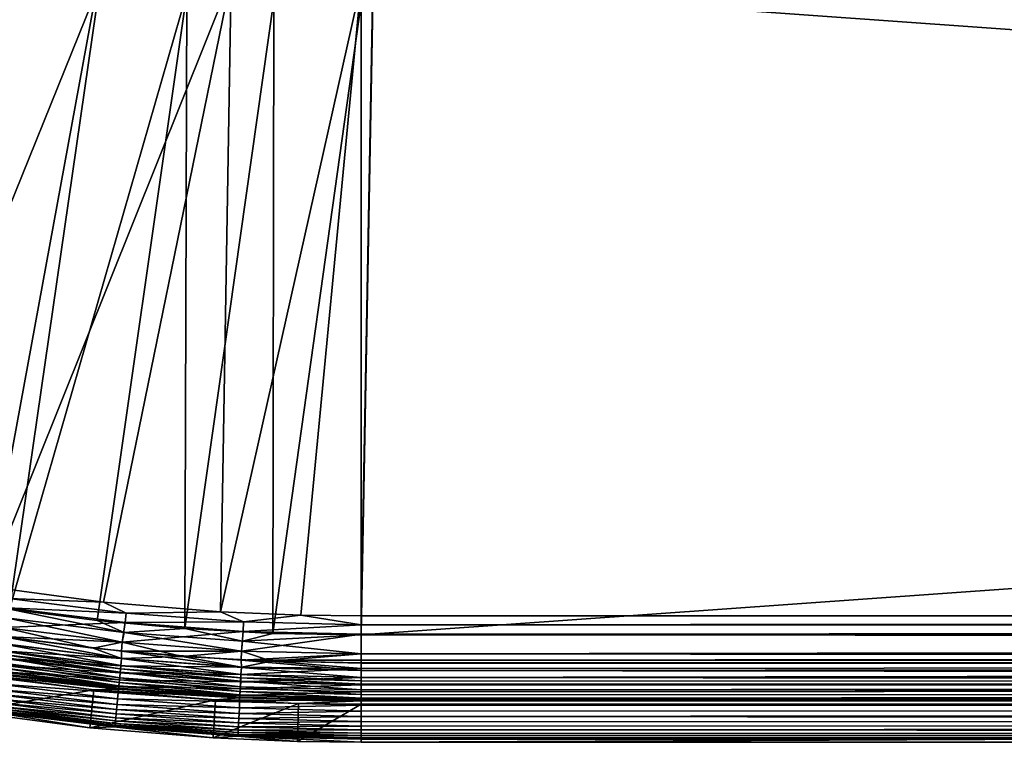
# Model space of a CAD drawing. Header units: metres. Extents: x -900 to 900, y -400 to 400.
# Tile 19 of 243: x -728 to -650, y -400 to -343. Entities that reach past the tile are written whole.
import ezdxf

# ---------------------------------------------------------------- set-up
doc = ezdxf.new("R2010")
doc.units = ezdxf.units.M

msp = doc.modelspace()

# ---------------------------------------------------------------- linework, layer by layer
at = {"layer": 'top'}
for points in [[(-721.18103, -338.163605, -29.625343), (-728.303345, -336.857208, -29.650164), (-730.213135, -387.293213, -0.803848)], [(-728.064331, -338.461823, -32.246628), (-721.292175, -339.675354, -32.22316), (-730.794678, -363.176727, -17.935678)], [(-710.974182, -339.373688, -29.587475), (-721.18103, -338.163605, -29.625343), (-730.213135, -387.293213, -0.803848)], [(-730.213135, -387.293213, -0.803848), (-721.030396, -388.514221, -0.803848), (-710.974182, -339.373688, -29.587475)], [(-721.030396, -388.514221, -0.803848), (-711.798828, -389.283508, -0.803848), (-710.974182, -339.373688, -29.587475)], [(-710.974182, -339.373688, -29.587475), (-711.798828, -389.283508, -0.803848), (-700.734314, -339.824097, -29.546532)], [(-730.794678, -363.176727, -17.935678), (-721.292175, -339.675354, -32.22316), (-728.416321, -389.088013, -3.399924)], [(-721.292175, -339.675354, -32.22316), (-714.468994, -340.558014, -32.198345), (-728.416321, -389.088013, -3.399924)], [(-711.798828, -389.283508, -0.803848), (-705.491638, -389.547943, -0.803848), (-700.734314, -339.824097, -29.546532)], [(-700.734314, -339.824097, -29.546532), (-705.491638, -389.547943, -0.803848), (-700.734314, -389.60788, -0.803848)], [(-699.821045, -339.827301, -29.544678), (-700.734314, -339.824097, -29.546532), (-700.734314, -389.60788, -0.803848)], [(-699.821045, -339.827301, -29.544678), (-700.734314, -389.60788, -0.803848), (-0.734328, -389.60788, -0.803848)], [(-0.734328, -339.827301, -29.544678), (-699.821045, -339.827301, -29.544678), (-0.734328, -389.60788, -0.803848)], [(-728.416321, -389.088013, -3.399924), (-714.468994, -340.558014, -32.198345), (-721.528137, -389.972351, -3.399924)], [(-714.468994, -340.558014, -32.198345), (-714.612244, -390.604828, -3.399924), (-721.528137, -389.972351, -3.399924)], [(-714.468994, -340.558014, -32.198345), (-707.610962, -341.10791, -32.172169), (-714.612244, -390.604828, -3.399924)], [(-707.610962, -341.10791, -32.172169), (-707.677917, -390.98468, -3.399924), (-714.612244, -390.604828, -3.399924)], [(-707.610962, -341.10791, -32.172169), (-700.734314, -341.324097, -32.144608), (-707.677917, -390.98468, -3.399924)], [(-700.734314, -341.324097, -32.144608), (-700.734314, -391.111328, -3.399924), (-707.677917, -390.98468, -3.399924)], [(-700.734314, -341.324097, -32.144608), (-699.821045, -341.327301, -32.142754), (-700.734314, -391.111328, -3.399924)], [(-699.821045, -341.327301, -32.142754), (-0.734328, -341.327301, -32.142754), (-700.734314, -391.111328, -3.399924)], [(-700.734314, -391.111328, -3.399924), (-0.734328, -341.327301, -32.142754), (-0.734328, -391.111328, -3.399924)], [(-721.030396, -388.514221, -0.803848), (-730.213135, -387.293213, -0.803848), (-728.469055, -388.250153, -0.456723)], [(-719.242432, -389.392639, -0.456723), (-728.469055, -388.250153, -0.456723), (-728.57782, -388.98526, -0.204445)], [(-721.030396, -388.514221, -0.803848), (-728.469055, -388.250153, -0.456723), (-719.242432, -389.392639, -0.456723)], [(-728.57782, -388.98526, -0.204445), (-728.888, -390.531128), (-719.315002, -390.132233, -0.204445)], [(-728.691406, -389.753143, -3.101714), (-728.416321, -389.088013, -3.399924), (-719.390808, -390.904785, -3.101714)], [(-719.315002, -390.132233, -0.204445), (-719.242432, -389.392639, -0.456723), (-728.57782, -388.98526, -0.204445)], [(-728.416321, -389.088013, -3.399924), (-721.528137, -389.972351, -3.399924), (-719.390808, -390.904785, -3.101714)], [(-711.798828, -389.283508, -0.803848), (-721.030396, -388.514221, -0.803848), (-719.242432, -389.392639, -0.456723)], [(-719.540833, -391.679962, -3), (-728.887451, -390.527191, -3), (-728.691406, -389.753143, -3.101714)], [(-719.390808, -390.904785, -3.101714), (-719.540833, -391.679962, -3), (-728.691406, -389.753143, -3.101714)], [(-719.390808, -390.904785, -3.101714), (-721.528137, -389.972351, -3.399924), (-714.612244, -390.604828, -3.399924)], [(-709.988831, -390.081268, -0.456723), (-719.242432, -389.392639, -0.456723), (-719.315002, -390.132233, -0.204445)], [(-711.798828, -389.283508, -0.803848), (-719.242432, -389.392639, -0.456723), (-709.988831, -390.081268, -0.456723)], [(-705.491638, -389.547943, -0.803848), (-711.798828, -389.283508, -0.803848), (-709.988831, -390.081268, -0.456723)], [(-705.491638, -389.547943, -0.803848), (-709.988831, -390.081268, -0.456723), (-700.734314, -390.311768, -0.456723)], [(-700.734314, -389.60788, -0.803848), (-705.491638, -389.547943, -0.803848), (-700.734314, -390.311768, -0.456723)], [(-0.734328, -390.554504, -0.3623), (-0.734328, -389.60788, -0.803848), (-700.734314, -390.311768, -0.456723)], [(-0.734328, -389.60788, -0.803848), (-700.734314, -389.60788, -0.803848), (-700.734314, -390.311768, -0.456723)], [(-728.887451, -390.527191, -3), (-719.540833, -391.679962, -3), (-728.992859, -391.238037, -3)], [(-728.888, -390.531128), (-719.541199, -391.68396), (-719.315002, -390.132233, -0.204445)], [(-728.888, -390.531128), (-728.816284, -391.249176), (-721.828735, -392.148865)], [(-728.888, -390.531128), (-721.828735, -392.148865), (-719.541199, -391.68396)], [(-719.315002, -390.132233, -0.204445), (-719.541199, -391.68396), (-710.025085, -390.823547, -0.204445)], [(-719.390808, -390.904785, -3.101714), (-714.612244, -390.604828, -3.399924), (-710.062988, -391.598938, -3.101714)], [(-710.025085, -390.823547, -0.204445), (-709.988831, -390.081268, -0.456723), (-719.315002, -390.132233, -0.204445)], [(-714.612244, -390.604828, -3.399924), (-707.677917, -390.98468, -3.399924), (-710.062988, -391.598938, -3.101714)], [(-700.734314, -390.311768, -0.456723), (-709.988831, -390.081268, -0.456723), (-710.025085, -390.823547, -0.204445)], [(-700.734314, -391.054962, -0.204445), (-700.734314, -390.311768, -0.456723), (-710.025085, -390.823547, -0.204445)], [(-0.734328, -390.554504, -0.3623), (-700.734314, -390.311768, -0.456723), (-700.734314, -391.054962, -0.204445)], [(-0.734328, -391.563354, -0.091617), (-0.734328, -390.554504, -0.3623), (-700.734314, -391.054962, -0.204445)], [(-728.992859, -391.238037, -3), (-719.592773, -392.963928, -3.056892), (-728.99408, -391.799835, -3.056892)], [(-728.992859, -391.238037, -3), (-719.540833, -391.679962, -3), (-719.611267, -392.395142, -3)], [(-728.992859, -391.238037, -3), (-719.611267, -392.395142, -3), (-719.592773, -392.963928, -3.056892)], [(-719.591797, -392.953766, -0.028766), (-728.816284, -391.249176), (-728.992615, -391.789734, -0.028766)], [(-721.828735, -392.148865), (-728.816284, -391.249176), (-719.591797, -392.953766, -0.028766)], [(-719.541199, -391.68396), (-710.149109, -392.37674), (-710.025085, -390.823547, -0.204445)], [(-710.148926, -392.372772, -3), (-719.540833, -391.679962, -3), (-719.390808, -390.904785, -3.101714)], [(-710.062988, -391.598938, -3.101714), (-710.148926, -392.372772, -3), (-719.390808, -390.904785, -3.101714)], [(-710.025085, -390.823547, -0.204445), (-710.149109, -392.37674), (-700.734314, -391.054962, -0.204445)], [(-710.149109, -392.37674), (-700.734314, -392.603882), (-700.734314, -391.054962, -0.204445)], [(-710.062988, -391.598938, -3.101714), (-707.677917, -390.98468, -3.399924), (-700.734314, -391.111328, -3.399924)], [(-700.734314, -391.111328, -3.399924), (-700.734314, -392.603882, -3), (-710.062988, -391.598938, -3.101714)], [(-0.734328, -391.563354, -0.091617), (-700.734314, -391.054962, -0.204445), (-700.734314, -392.603882)], [(-0.734328, -391.111328, -3.399924), (-0.734328, -391.582916, -3.180022), (-700.734314, -391.111328, -3.399924)], [(-0.734328, -391.582916, -3.180022), (-700.734314, -392.603882, -3), (-700.734314, -391.111328, -3.399924)], [(-0.734328, -392.603882), (-0.734328, -391.563354, -0.091617), (-700.734314, -392.603882)], [(-729.077332, -392.36264, -0.114353), (-719.591797, -392.953766, -0.028766), (-728.992615, -391.789734, -0.028766)], [(-728.99408, -391.799835, -3.056892), (-719.647278, -393.519562, -3.22474), (-729.075806, -392.352112, -3.22474)], [(-728.99408, -391.799835, -3.056892), (-719.592773, -392.963928, -3.056892), (-719.647278, -393.519562, -3.22474)], [(-721.828735, -392.148865), (-714.812988, -392.792389), (-719.541199, -391.68396)], [(-714.812988, -392.792389), (-721.828735, -392.148865), (-719.591797, -392.953766, -0.028766)], [(-719.540833, -391.679962, -3), (-710.148926, -392.372772, -3), (-719.611267, -392.395142, -3)], [(-719.541199, -391.68396), (-714.812988, -392.792389), (-710.149109, -392.37674)], [(-700.734314, -392.603882, -3), (-710.148926, -392.372772, -3), (-710.062988, -391.598938, -3.101714)], [(-0.734328, -391.582916, -3.180022), (-0.734328, -392.08551, -3.04535), (-700.734314, -392.603882, -3)], [(-0.734328, -392.08551, -3.04535), (-0.734328, -392.603882, -3), (-700.734314, -392.603882, -3)], [(-719.703918, -394.09671, -0.255695), (-729.160645, -392.925751, -0.255695), (-729.241516, -393.472687, -0.451727)], [(-719.741516, -394.480103, -3.865118), (-729.21698, -393.306824, -3.865118), (-729.151001, -392.860687, -3.497899)], [(-719.648315, -393.530151, -0.114353), (-729.077332, -392.36264, -0.114353), (-729.160645, -392.925751, -0.255695)], [(-719.648315, -393.530151, -0.114353), (-729.160645, -392.925751, -0.255695), (-719.703918, -394.09671, -0.255695)], [(-729.11438, -392.613129, -3.348771), (-719.69751, -394.03125, -3.497899), (-729.151001, -392.860687, -3.497899)], [(-729.151001, -392.860687, -3.497899), (-719.69751, -394.03125, -3.497899), (-719.741516, -394.480103, -3.865118)], [(-729.075806, -392.352112, -3.22474), (-719.673096, -393.782166, -3.348771), (-729.11438, -392.613129, -3.348771)], [(-729.11438, -392.613129, -3.348771), (-719.673096, -393.782166, -3.348771), (-719.69751, -394.03125, -3.497899)], [(-719.591797, -392.953766, -0.028766), (-729.077332, -392.36264, -0.114353), (-719.648315, -393.530151, -0.114353)], [(-729.075806, -392.352112, -3.22474), (-719.647278, -393.519562, -3.22474), (-719.673096, -393.782166, -3.348771)], [(-710.163513, -393.655396, -0.028766), (-719.591797, -392.953766, -0.028766), (-719.648315, -393.530151, -0.114353)], [(-719.592773, -392.963928, -3.056892), (-710.191223, -394.223267, -3.22474), (-719.647278, -393.519562, -3.22474)], [(-719.611267, -392.395142, -3), (-710.148926, -392.372772, -3), (-710.184204, -393.090515, -3)], [(-719.611267, -392.395142, -3), (-710.164001, -393.665619, -3.056892), (-719.592773, -392.963928, -3.056892)], [(-719.611267, -392.395142, -3), (-710.184204, -393.090515, -3), (-710.164001, -393.665619, -3.056892)], [(-719.592773, -392.963928, -3.056892), (-710.164001, -393.665619, -3.056892), (-710.191223, -394.223267, -3.22474)], [(-714.812988, -392.792389), (-719.591797, -392.953766, -0.028766), (-710.163513, -393.655396, -0.028766)], [(-714.812988, -392.792389), (-707.778381, -393.178833), (-710.149109, -392.37674)], [(-707.778381, -393.178833), (-714.812988, -392.792389), (-710.163513, -393.655396, -0.028766)], [(-710.148926, -392.372772, -3), (-700.734314, -392.603882, -3), (-710.184204, -393.090515, -3)], [(-710.184204, -393.090515, -3), (-0.734328, -392.603882, -3), (-0.734328, -393.32251, -3)], [(-710.184204, -393.090515, -3), (-700.734314, -392.603882, -3), (-0.734328, -392.603882, -3)], [(-700.734314, -393.32251, -3), (-710.184204, -393.090515, -3), (-0.734328, -393.32251, -3)], [(-710.184204, -393.090515, -3), (-700.734314, -393.901672, -3.056724), (-710.164001, -393.665619, -3.056892)], [(-710.184204, -393.090515, -3), (-700.734314, -393.32251, -3), (-700.734314, -393.901672, -3.056724)], [(-710.149109, -392.37674), (-707.778381, -393.178833), (-700.734314, -392.603882)], [(-707.778381, -393.178833), (-700.734314, -393.307709), (-700.734314, -392.603882)], [(-700.734314, -392.603882), (-700.734314, -393.307709), (-0.734328, -393.307709)], [(-0.734328, -393.307709), (-0.734328, -392.603882), (-700.734314, -392.603882)], [(-729.319092, -393.997314, -0.70103), (-719.757935, -394.646973, -0.451727), (-729.241516, -393.472687, -0.451727)], [(-729.271301, -393.67395, -4.312942), (-719.804871, -395.125732, -4.82471), (-729.31189, -393.948547, -4.82471)], [(-729.21698, -393.306824, -3.865118), (-719.777771, -394.849457, -4.312942), (-729.271301, -393.67395, -4.312942)], [(-729.271301, -393.67395, -4.312942), (-719.777771, -394.849457, -4.312942), (-719.804871, -395.125732, -4.82471)], [(-729.241516, -393.472687, -0.451727), (-719.757935, -394.646973, -0.451727), (-719.703918, -394.09671, -0.255695)], [(-719.741516, -394.480103, -3.865118), (-719.777771, -394.849457, -4.312942), (-729.21698, -393.306824, -3.865118)], [(-710.191772, -394.233887, -0.114353), (-719.648315, -393.530151, -0.114353), (-719.703918, -394.09671, -0.255695)], [(-719.69751, -394.03125, -3.497899), (-719.673096, -393.782166, -3.348771), (-710.21637, -394.736816, -3.497899)], [(-719.673096, -393.782166, -3.348771), (-719.647278, -393.519562, -3.22474), (-710.204102, -394.486847, -3.348771)], [(-710.21637, -394.736816, -3.497899), (-719.673096, -393.782166, -3.348771), (-710.204102, -394.486847, -3.348771)], [(-710.163513, -393.655396, -0.028766), (-719.648315, -393.530151, -0.114353), (-710.191772, -394.233887, -0.114353)], [(-719.647278, -393.519562, -3.22474), (-710.191223, -394.223267, -3.22474), (-710.204102, -394.486847, -3.348771)], [(-700.734314, -393.754425, -0.016652), (-710.163513, -393.655396, -0.028766), (-710.191772, -394.233887, -0.114353)], [(-710.191772, -394.233887, -0.114353), (-700.734314, -394.469604, -0.113575), (-700.734314, -393.754425, -0.016652)], [(-710.164001, -393.665619, -3.056892), (-700.734314, -394.458832, -3.22474), (-710.191223, -394.223267, -3.22474)], [(-710.164001, -393.665619, -3.056892), (-700.734314, -393.901672, -3.056724), (-700.734314, -394.458832, -3.22474)], [(-707.778381, -393.178833), (-710.163513, -393.655396, -0.028766), (-700.734314, -393.754425, -0.016652)], [(-700.734314, -393.307709), (-707.778381, -393.178833), (-700.734314, -393.754425, -0.016652)], [(-700.734314, -393.307709), (-700.734314, -393.754425, -0.016652), (-0.734328, -393.307709)], [(-700.734314, -393.754425, -0.016652), (-700.734314, -394.469604, -0.113575), (-0.734328, -393.307709)], [(-0.734328, -393.307709), (-700.734314, -394.469604, -0.113575), (-0.734328, -395.151855, -0.290434)], [(-700.734314, -393.32251, -3), (-0.734328, -393.32251, -3), (-700.734314, -393.901672, -3.056724)], [(-0.734328, -393.32251, -3), (-0.734328, -394.807526, -3.395593), (-700.734314, -393.901672, -3.056724)], [(-731.302246, -394.1604, -35), (-721.778503, -395.42688, -35), (-731.772156, -397.123505, -35)], [(-729.430847, -394.190674, -5.959025), (-719.90387, -395.365723, -5.959025), (-731.302246, -394.1604, -35)], [(-719.90387, -395.365723, -5.959025), (-721.778503, -395.42688, -35), (-731.302246, -394.1604, -35)], [(-729.46167, -394.961182, -1.34779), (-719.858826, -395.675446, -1.000777), (-729.3927, -394.494934, -1.000777)], [(-729.337158, -394.119385, -5.381563), (-719.90387, -395.365723, -5.959025), (-729.430847, -394.190674, -5.959025)], [(-729.3927, -394.494934, -1.000777), (-719.809692, -395.174805, -0.70103), (-729.319092, -393.997314, -0.70103)], [(-729.3927, -394.494934, -1.000777), (-719.858826, -395.675446, -1.000777), (-719.809692, -395.174805, -0.70103)], [(-729.31189, -393.948547, -4.82471), (-719.821716, -395.297607, -5.381563), (-729.337158, -394.119385, -5.381563)], [(-729.337158, -394.119385, -5.381563), (-719.821716, -395.297607, -5.381563), (-719.90387, -395.365723, -5.959025)], [(-729.319092, -393.997314, -0.70103), (-719.809692, -395.174805, -0.70103), (-719.757935, -394.646973, -0.451727)], [(-729.31189, -393.948547, -4.82471), (-719.804871, -395.125732, -4.82471), (-719.821716, -395.297607, -5.381563)], [(-719.809692, -395.174805, -0.70103), (-710.246521, -395.354797, -0.451727), (-719.757935, -394.646973, -0.451727)], [(-719.777771, -394.849457, -4.312942), (-719.741516, -394.480103, -3.865118), (-710.25647, -395.558014, -4.312942)], [(-719.757935, -394.646973, -0.451727), (-710.219543, -394.802521, -0.255695), (-719.703918, -394.09671, -0.255695)], [(-719.757935, -394.646973, -0.451727), (-710.246521, -395.354797, -0.451727), (-710.219543, -394.802521, -0.255695)], [(-719.741516, -394.480103, -3.865118), (-719.69751, -394.03125, -3.497899), (-710.238342, -395.187317, -3.865118)], [(-710.25647, -395.558014, -4.312942), (-719.741516, -394.480103, -3.865118), (-710.238342, -395.187317, -3.865118)], [(-719.703918, -394.09671, -0.255695), (-710.219543, -394.802521, -0.255695), (-710.191772, -394.233887, -0.114353)], [(-710.238342, -395.187317, -3.865118), (-719.69751, -394.03125, -3.497899), (-710.21637, -394.736816, -3.497899)], [(-710.219543, -394.802521, -0.255695), (-700.734314, -394.469604, -0.113575), (-710.191772, -394.233887, -0.114353)], [(-710.219543, -394.802521, -0.255695), (-700.734314, -395.03891, -0.255184), (-700.734314, -394.469604, -0.113575)], [(-710.204102, -394.486847, -3.348771), (-700.734314, -394.972778, -3.497662), (-710.21637, -394.736816, -3.497899)], [(-710.191223, -394.223267, -3.22474), (-700.734314, -394.722473, -3.348646), (-710.204102, -394.486847, -3.348771)], [(-710.204102, -394.486847, -3.348771), (-700.734314, -394.722473, -3.348646), (-700.734314, -394.972778, -3.497662)], [(-710.191223, -394.223267, -3.22474), (-700.734314, -394.458832, -3.22474), (-700.734314, -394.722473, -3.348646)], [(-700.734314, -393.901672, -3.056724), (-0.734328, -394.807526, -3.395593), (-700.734314, -394.458832, -3.22474)], [(-0.734328, -394.807526, -3.395593), (-700.734314, -394.722473, -3.348646), (-700.734314, -394.458832, -3.22474)], [(-700.734314, -394.469604, -0.113575), (-700.734314, -395.03891, -0.255184), (-0.734328, -395.151855, -0.290434)], [(-731.772156, -397.123505, -35), (-721.778503, -395.42688, -35), (-722.101257, -398.409576, -35)], [(-729.58313, -395.782257, -2.170691), (-719.947327, -396.577637, -1.738888), (-729.52533, -395.391663, -1.738888)], [(-729.52533, -395.391663, -1.738888), (-719.904846, -396.144531, -1.34779), (-729.46167, -394.961182, -1.34779)], [(-729.52533, -395.391663, -1.738888), (-719.947327, -396.577637, -1.738888), (-719.904846, -396.144531, -1.34779)], [(-729.46167, -394.961182, -1.34779), (-719.904846, -396.144531, -1.34779), (-719.858826, -395.675446, -1.000777)], [(-721.778503, -395.42688, -35), (-712.204102, -396.224701, -35), (-722.101257, -398.409576, -35)], [(-719.90387, -395.365723, -5.959025), (-710.330627, -396.071899, -5.959025), (-721.778503, -395.42688, -35)], [(-710.330627, -396.071899, -5.959025), (-712.204102, -396.224701, -35), (-721.778503, -395.42688, -35)], [(-719.821716, -395.297607, -5.381563), (-710.330627, -396.071899, -5.959025), (-719.90387, -395.365723, -5.959025)], [(-719.858826, -395.675446, -1.000777), (-710.272461, -395.884521, -0.70103), (-719.809692, -395.174805, -0.70103)], [(-719.804871, -395.125732, -4.82471), (-710.278442, -396.007813, -5.381563), (-719.821716, -395.297607, -5.381563)], [(-719.821716, -395.297607, -5.381563), (-710.278442, -396.007813, -5.381563), (-710.330627, -396.071899, -5.959025)], [(-719.809692, -395.174805, -0.70103), (-710.272461, -395.884521, -0.70103), (-710.246521, -395.354797, -0.451727)], [(-719.804871, -395.125732, -4.82471), (-719.777771, -394.849457, -4.312942), (-710.27002, -395.835297, -4.82471)], [(-710.278442, -396.007813, -5.381563), (-719.804871, -395.125732, -4.82471), (-710.27002, -395.835297, -4.82471)], [(-710.27002, -395.835297, -4.82471), (-719.777771, -394.849457, -4.312942), (-710.25647, -395.558014, -4.312942)], [(-710.272461, -395.884521, -0.70103), (-700.734314, -395.591583, -0.451673), (-710.246521, -395.354797, -0.451727)], [(-710.238342, -395.187317, -3.865118), (-700.734314, -395.79541, -4.313144), (-710.25647, -395.558014, -4.312942)], [(-710.246521, -395.354797, -0.451727), (-700.734314, -395.03891, -0.255184), (-710.219543, -394.802521, -0.255695)], [(-710.246521, -395.354797, -0.451727), (-700.734314, -395.591583, -0.451673), (-700.734314, -395.03891, -0.255184)], [(-710.21637, -394.736816, -3.497899), (-700.734314, -395.424042, -3.865118), (-710.238342, -395.187317, -3.865118)], [(-700.734314, -395.424042, -3.865118), (-700.734314, -395.79541, -4.313144), (-710.238342, -395.187317, -3.865118)], [(-700.734314, -394.972778, -3.497662), (-700.734314, -395.424042, -3.865118), (-710.21637, -394.736816, -3.497899)], [(-0.734328, -394.807526, -3.395593), (-700.734314, -394.972778, -3.497662), (-700.734314, -394.722473, -3.348646)], [(-0.734328, -395.898926, -4.477523), (-700.734314, -395.424042, -3.865118), (-0.734328, -394.807526, -3.395593)], [(-700.734314, -395.424042, -3.865118), (-700.734314, -394.972778, -3.497662), (-0.734328, -394.807526, -3.395593)], [(-0.734328, -395.151855, -0.290434), (-700.734314, -395.03891, -0.255184), (-700.734314, -395.591583, -0.451673)], [(-700.734314, -395.591583, -0.451673), (-700.734314, -396.12207, -0.701), (-0.734328, -395.151855, -0.290434)], [(-700.734314, -396.12207, -0.701), (-0.734328, -396.817444, -1.133617), (-0.734328, -395.151855, -0.290434)], [(-700.734314, -395.79541, -4.313144), (-700.734314, -395.424042, -3.865118), (-0.734328, -395.898926, -4.477523)], [(-729.678955, -396.430359, -3.139467), (-720.020142, -397.320038, -2.639013), (-729.63446, -396.129547, -2.639013)], [(-729.63446, -396.129547, -2.639013), (-719.98584, -396.970612, -2.170691), (-729.58313, -395.782257, -2.170691)], [(-729.63446, -396.129547, -2.639013), (-720.020142, -397.320038, -2.639013), (-719.98584, -396.970612, -2.170691)], [(-729.58313, -395.782257, -2.170691), (-719.98584, -396.970612, -2.170691), (-719.947327, -396.577637, -1.738888)], [(-719.947327, -396.577637, -1.738888), (-710.320007, -396.857819, -1.34779), (-719.904846, -396.144531, -1.34779)], [(-719.904846, -396.144531, -1.34779), (-710.296997, -396.387024, -1.000777), (-719.858826, -395.675446, -1.000777)], [(-719.904846, -396.144531, -1.34779), (-710.320007, -396.857819, -1.34779), (-710.296997, -396.387024, -1.000777)], [(-719.858826, -395.675446, -1.000777), (-710.296997, -396.387024, -1.000777), (-710.272461, -395.884521, -0.70103)], [(-710.330627, -396.071899, -5.959025), (-700.734314, -396.307465, -5.959025), (-712.204102, -396.224701, -35)], [(-710.278442, -396.007813, -5.381563), (-700.734314, -396.307465, -5.959025), (-710.330627, -396.071899, -5.959025)], [(-710.296997, -396.387024, -1.000777), (-700.734314, -396.12207, -0.701), (-710.272461, -395.884521, -0.70103)], [(-710.296997, -396.387024, -1.000777), (-700.734314, -396.625275, -1.000623), (-700.734314, -396.12207, -0.701)], [(-710.27002, -395.835297, -4.82471), (-700.734314, -396.245697, -5.380377), (-710.278442, -396.007813, -5.381563)], [(-700.734314, -396.245697, -5.380377), (-700.734314, -396.307465, -5.959025), (-710.278442, -396.007813, -5.381563)], [(-710.272461, -395.884521, -0.70103), (-700.734314, -396.12207, -0.701), (-700.734314, -395.591583, -0.451673)], [(-710.25647, -395.558014, -4.312942), (-700.734314, -396.072815, -4.82471), (-710.27002, -395.835297, -4.82471)], [(-700.734314, -396.072815, -4.82471), (-700.734314, -396.245697, -5.380377), (-710.27002, -395.835297, -4.82471)], [(-700.734314, -395.79541, -4.313144), (-700.734314, -396.072815, -4.82471), (-710.25647, -395.558014, -4.312942)], [(-700.734314, -396.072815, -4.82471), (-700.734314, -395.79541, -4.313144), (-0.734328, -395.898926, -4.477523)], [(-700.734314, -396.072815, -4.82471), (-0.734328, -395.898926, -4.477523), (-700.734314, -396.245697, -5.380377)], [(-0.734328, -395.898926, -4.477523), (-0.734328, -396.307465, -5.959025), (-700.734314, -396.245697, -5.380377)], [(-700.734314, -396.12207, -0.701), (-700.734314, -396.625275, -1.000623), (-0.734328, -396.817444, -1.133617)], [(-729.766907, -397.024902, -4.786941), (-720.094238, -398.075256, -4.218875), (-729.745544, -396.880188, -4.218875)], [(-729.745544, -396.880188, -4.218875), (-720.074646, -397.875366, -3.667668), (-729.716125, -396.681519, -3.667668)], [(-729.745544, -396.880188, -4.218875), (-720.094238, -398.075256, -4.218875), (-720.074646, -397.875366, -3.667668)], [(-729.716125, -396.681519, -3.667668), (-720.049805, -397.622681, -3.139467), (-729.678955, -396.430359, -3.139467)], [(-729.716125, -396.681519, -3.667668), (-720.074646, -397.875366, -3.667668), (-720.049805, -397.622681, -3.139467)], [(-729.678955, -396.430359, -3.139467), (-720.049805, -397.622681, -3.139467), (-720.020142, -397.320038, -2.639013)], [(-722.101257, -398.409576, -35), (-712.204102, -396.224701, -35), (-712.378967, -399.219727, -35)], [(-720.020142, -397.320038, -2.639013), (-710.360535, -397.68692, -2.170691), (-719.98584, -396.970612, -2.170691)], [(-719.98584, -396.970612, -2.170691), (-710.341248, -397.292511, -1.738888), (-719.947327, -396.577637, -1.738888)], [(-719.98584, -396.970612, -2.170691), (-710.360535, -397.68692, -2.170691), (-710.341248, -397.292511, -1.738888)], [(-719.947327, -396.577637, -1.738888), (-710.341248, -397.292511, -1.738888), (-710.320007, -396.857819, -1.34779)], [(-712.204102, -396.224701, -35), (-705.665894, -396.498779, -35), (-712.378967, -399.219727, -35)], [(-712.378967, -399.219727, -35), (-705.665894, -396.498779, -35), (-705.741089, -399.497955, -35)], [(-700.734314, -396.307465, -5.959025), (-705.665894, -396.498779, -35), (-712.204102, -396.224701, -35)], [(-710.341248, -397.292511, -1.738888), (-700.734314, -397.096649, -1.347691), (-710.320007, -396.857819, -1.34779)], [(-710.320007, -396.857819, -1.34779), (-700.734314, -396.625275, -1.000623), (-710.296997, -396.387024, -1.000777)], [(-710.320007, -396.857819, -1.34779), (-700.734314, -397.096649, -1.347691), (-700.734314, -396.625275, -1.000623)], [(-705.665894, -396.498779, -35), (-700.734314, -396.560913, -35), (-705.741089, -399.497955, -35)], [(-705.741089, -399.497955, -35), (-700.734314, -396.560913, -35), (-700.734314, -399.561005, -35)], [(-700.734314, -396.307465, -5.959025), (-700.734314, -396.560913, -35), (-705.665894, -396.498779, -35)], [(-700.734314, -396.245697, -5.380377), (-0.734328, -396.307465, -5.959025), (-700.734314, -396.307465, -5.959025)], [(-700.734314, -396.307465, -5.959025), (-0.734328, -396.307465, -5.959025), (-700.734314, -396.560913, -35)], [(-0.734328, -396.307465, -5.959025), (-0.734328, -396.560913, -35), (-700.734314, -396.560913, -35)], [(-700.734314, -396.560913, -35), (-0.734328, -396.560913, -35), (-700.734314, -399.561005, -35)], [(-700.734314, -399.561005, -35), (-0.734328, -396.560913, -35), (-0.734328, -399.561005, -35)], [(-700.734314, -396.625275, -1.000623), (-700.734314, -397.096649, -1.347691), (-0.734328, -396.817444, -1.133617)], [(-0.734328, -396.817444, -1.133617), (-700.734314, -397.096649, -1.347691), (-700.734314, -397.531799, -1.738888)], [(-0.734328, -396.817444, -1.133617), (-700.734314, -397.531799, -1.738888), (-0.734328, -398.14328, -2.447921)], [(-722.101257, -398.409576, -35), (-729.871033, -397.158234, -5.947641), (-731.772156, -397.123505, -35)], [(-729.871033, -397.158234, -5.947641), (-720.197876, -398.351288, -5.947641), (-729.780151, -397.114563, -5.365363)], [(-720.197876, -398.351288, -5.947641), (-729.871033, -397.158234, -5.947641), (-722.101257, -398.409576, -35)], [(-729.780151, -397.114563, -5.365363), (-720.108521, -398.220825, -4.786941), (-729.766907, -397.024902, -4.786941)], [(-729.780151, -397.114563, -5.365363), (-720.197876, -398.351288, -5.947641), (-720.117371, -398.311035, -5.365363)], [(-720.117371, -398.311035, -5.365363), (-720.108521, -398.220825, -4.786941), (-729.780151, -397.114563, -5.365363)], [(-729.766907, -397.024902, -4.786941), (-720.108521, -398.220825, -4.786941), (-720.094238, -398.075256, -4.218875)], [(-720.074646, -397.875366, -3.667668), (-710.392517, -398.34137, -3.139467), (-720.049805, -397.622681, -3.139467)], [(-720.049805, -397.622681, -3.139467), (-710.377686, -398.037598, -2.639013), (-720.020142, -397.320038, -2.639013)], [(-720.049805, -397.622681, -3.139467), (-710.392517, -398.34137, -3.139467), (-710.377686, -398.037598, -2.639013)], [(-720.020142, -397.320038, -2.639013), (-710.377686, -398.037598, -2.639013), (-710.360535, -397.68692, -2.170691)], [(-710.377686, -398.037598, -2.639013), (-700.734314, -397.926758, -2.170612), (-710.360535, -397.68692, -2.170691)], [(-710.360535, -397.68692, -2.170691), (-700.734314, -397.531799, -1.738888), (-710.341248, -397.292511, -1.738888)], [(-710.360535, -397.68692, -2.170691), (-700.734314, -397.926758, -2.170612), (-700.734314, -397.531799, -1.738888)], [(-710.341248, -397.292511, -1.738888), (-700.734314, -397.531799, -1.738888), (-700.734314, -397.096649, -1.347691)], [(-700.734314, -397.531799, -1.738888), (-700.734314, -397.926758, -2.170612), (-0.734328, -398.14328, -2.447921)], [(-712.378967, -399.219727, -35), (-720.197876, -398.351288, -5.947641), (-722.101257, -398.409576, -35)], [(-720.197876, -398.351288, -5.947641), (-710.42627, -399.032227, -5.365363), (-720.117371, -398.311035, -5.365363)], [(-720.197876, -398.351288, -5.947641), (-710.477844, -399.068298, -5.947641), (-710.42627, -399.032227, -5.365363)], [(-710.477844, -399.068298, -5.947641), (-720.197876, -398.351288, -5.947641), (-712.378967, -399.219727, -35)], [(-720.117371, -398.311035, -5.365363), (-710.421875, -398.941711, -4.786941), (-720.108521, -398.220825, -4.786941)], [(-720.117371, -398.311035, -5.365363), (-710.42627, -399.032227, -5.365363), (-710.421875, -398.941711, -4.786941)], [(-720.108521, -398.220825, -4.786941), (-710.414734, -398.795563, -4.218875), (-720.094238, -398.075256, -4.218875)], [(-710.421875, -398.941711, -4.786941), (-710.414734, -398.795563, -4.218875), (-720.108521, -398.220825, -4.786941)], [(-720.094238, -398.075256, -4.218875), (-710.404907, -398.594971, -3.667668), (-720.074646, -397.875366, -3.667668)], [(-720.094238, -398.075256, -4.218875), (-710.414734, -398.795563, -4.218875), (-710.404907, -398.594971, -3.667668)], [(-720.074646, -397.875366, -3.667668), (-710.404907, -398.594971, -3.667668), (-710.392517, -398.34137, -3.139467)], [(-710.404907, -398.594971, -3.667668), (-700.734314, -398.58194, -3.139509), (-710.392517, -398.34137, -3.139467)], [(-710.392517, -398.34137, -3.139467), (-700.734314, -398.277954, -2.638935), (-710.377686, -398.037598, -2.639013)], [(-710.392517, -398.34137, -3.139467), (-700.734314, -398.58194, -3.139509), (-700.734314, -398.277954, -2.638935)], [(-710.377686, -398.037598, -2.639013), (-700.734314, -398.277954, -2.638935), (-700.734314, -397.926758, -2.170612)], [(-0.734328, -398.14328, -2.447921), (-700.734314, -397.926758, -2.170612), (-700.734314, -398.277954, -2.638935)], [(-700.734314, -398.277954, -2.638935), (-700.734314, -398.58194, -3.139509), (-0.734328, -398.14328, -2.447921)], [(-700.734314, -398.58194, -3.139509), (-0.734328, -399.000946, -4.106106), (-0.734328, -398.14328, -2.447921)], [(-705.741089, -399.497955, -35), (-710.477844, -399.068298, -5.947641), (-712.378967, -399.219727, -35)], [(-710.477844, -399.068298, -5.947641), (-700.734314, -399.286926, -5.501097), (-710.42627, -399.032227, -5.365363)], [(-710.477844, -399.068298, -5.947641), (-700.734314, -399.307465, -5.947641), (-700.734314, -399.286926, -5.501097)], [(-700.734314, -399.307465, -5.947641), (-710.477844, -399.068298, -5.947641), (-700.734314, -399.561005, -35)], [(-710.477844, -399.068298, -5.947641), (-705.741089, -399.497955, -35), (-700.734314, -399.561005, -35)], [(-710.42627, -399.032227, -5.365363), (-700.734314, -399.183777, -4.78678), (-710.421875, -398.941711, -4.786941)], [(-710.42627, -399.032227, -5.365363), (-700.734314, -399.286926, -5.501097), (-700.734314, -399.183777, -4.78678)], [(-710.421875, -398.941711, -4.786941), (-700.734314, -399.037201, -4.218722), (-710.414734, -398.795563, -4.218875)], [(-710.421875, -398.941711, -4.786941), (-700.734314, -399.183777, -4.78678), (-700.734314, -399.037201, -4.218722)], [(-710.414734, -398.795563, -4.218875), (-700.734314, -398.835876, -3.667798), (-710.404907, -398.594971, -3.667668)], [(-700.734314, -399.037201, -4.218722), (-700.734314, -398.835876, -3.667798), (-710.414734, -398.795563, -4.218875)], [(-710.404907, -398.594971, -3.667668), (-700.734314, -398.835876, -3.667798), (-700.734314, -398.58194, -3.139509)], [(-700.734314, -398.58194, -3.139509), (-700.734314, -398.835876, -3.667798), (-0.734328, -399.000946, -4.106106)], [(-700.734314, -398.835876, -3.667798), (-700.734314, -399.037201, -4.218722), (-0.734328, -399.000946, -4.106106)], [(-0.734328, -399.000946, -4.106106), (-700.734314, -399.037201, -4.218722), (-700.734314, -399.183777, -4.78678)], [(-0.734328, -399.000946, -4.106106), (-700.734314, -399.183777, -4.78678), (-0.734328, -399.307465, -5.947641)], [(-700.734314, -399.183777, -4.78678), (-700.734314, -399.286926, -5.501097), (-0.734328, -399.307465, -5.947641)], [(-0.734328, -399.307465, -5.947641), (-700.734314, -399.286926, -5.501097), (-700.734314, -399.307465, -5.947641)], [(-700.734314, -399.561005, -35), (-0.734328, -399.561005, -35), (-700.734314, -399.307465, -5.947641)], [(-0.734328, -399.561005, -35), (-0.734328, -399.307465, -5.947641), (-700.734314, -399.307465, -5.947641)]]:
    msp.add_3dface(points, dxfattribs=at)

doc.saveas('drawing.dxf')
